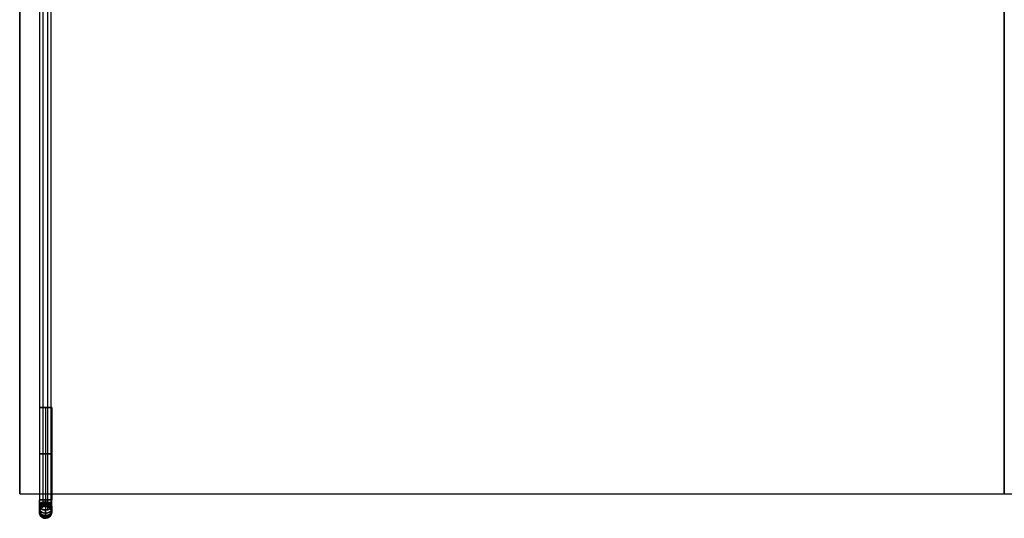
# Model space of a CAD drawing. Header units: millimetres. Extents: x -417 to 417, y -220 to 218.
# Tile 1 of 21: x -400 to 0, y -220 to -17. Entities that reach past the tile are written whole.
import ezdxf

# ---------------------------------------------------------------- set-up
doc = ezdxf.new("R2010")
doc.units = ezdxf.units.MM
doc.layers.add('Défaut', color=7, linetype='Continuous', true_color=0x000000)

msp = doc.modelspace()

# ---------------------------------------------------------------- linework, layer by layer
at = {"layer": 'Défaut'}
for p, q in [((-391.82, -215.16, 306.33), (-391.82, 204.78, 558.66)), ((-390.42, -213.48, 303.55), (-390.42, 206.46, 555.88)), ((-388.58, -215.88, 307.53), (-388.58, 204.06, 559.86)), ((-387.18, -214.21, 304.75), (-387.18, 205.73, 557.08)), ((-400, 190.39, 258), (-400, -209.61, 258)), ((-392, -174.61, 258), (-392, -212.11, 258)), ((-392, -174.61, 258), (-387, -174.61, 258)), ((-389.5, -174.61, 260.5), (-389.5, -212.11, 260.5)), ((-389.5, -174.61, 255.5), (-389.5, -212.11, 255.5)), ((-389.5, -174.61, 260.5), (-389.5, -174.61, 255.5)), ((-387, -174.61, 258), (-387, -212.11, 258)), ((-390.42, -214.78, 263), (-390.42, -214.78, 301.26)), ((-391.82, -218.03, 263), (-391.82, -218.03, 301.26)), ((-388.58, -219.43, 263), (-388.58, -219.43, 301.26)), ((-387.18, -216.19, 263), (-387.18, -216.19, 301.26))]:
    msp.add_line(p, q, dxfattribs=at)
at = {"layer": 'Défaut', "extrusion": (0, -1, 0)}
for centre in [(-389.5, 258, 174.61), (-389.5, 258, 193.36)]:
    msp.add_circle(centre, 2.5, dxfattribs=at)
at = {"layer": 'Défaut'}
msp.add_circle((-389.5, -217.11, 282.13), 2.5, dxfattribs=at)
at = {"layer": 'Défaut', "extrusion": (0, -1, 0)}
msp.add_arc((-389.5, 258, 212.11), 2.5, 90, 270, dxfattribs=at)
at = {"layer": 'Défaut', "extrusion": (-5.82557e-13, 0.857167, 0.515038)}
msp.add_arc((389.5, 372.47, -26.65), 2.5, 291.6, 0, dxfattribs=at)
at = {"layer": 'Défaut'}
for centre, start, end in [((-389.5, -217.11, 301.26), 90, 180), ((-389.5, -217.11, 263), 90, 180), ((-389.5, -217.11, 263), 0, 90), ((-389.5, -217.11, 263), 180, 201.6), ((-389.5, -217.11, 263), 201.6, 270), ((-389.5, -217.11, 263), 270, 0)]:
    msp.add_arc(centre, 2.5, start, end, dxfattribs=at)
at = {"layer": 'Défaut', "extrusion": (-6.60056e-13, 0.857167, 0.515038)}
msp.add_arc((389.5, 372.47, -26.65), 2.5, 360, 90, dxfattribs=at)
at = {"layer": 'Défaut', "extrusion": (-5.56527e-13, 0.857167, 0.515038)}
msp.add_arc((389.5, 372.47, -26.65), 2.5, 270, 291.6, dxfattribs=at)
at = {"layer": 'Défaut', "extrusion": (0, 1, 0)}
for start, end in [(90, 180), (180, 270)]:
    msp.add_arc((389.5, 258, -212.11), 2.5, start, end, dxfattribs=at)
at = {"layer": 'Défaut', "extrusion": (-6.66915e-13, 0.857167, 0.515038)}
msp.add_arc((389.5, 372.47, -26.65), 2.5, 180, 270, dxfattribs=at)
at = {"layer": 'Défaut', "extrusion": (0, 0, -1)}
for start, end in [(90, 180), (338.4, 360), (270, 338.4), (180, 270)]:
    msp.add_arc((389.5, -217.11, -301.26), 2.5, start, end, dxfattribs=at)
at = {"layer": 'Défaut', "extrusion": (-5.49893e-13, 0.857167, 0.515038)}
msp.add_arc((389.5, 372.47, -26.65), 2.5, 90, 180, dxfattribs=at)
at = {"layer": 'Défaut'}
for points in [[(-400, 190.39, 266), (-400, -9.61, 266), (-400, -209.61, 266)], [(-400, -209.61, 250), (-400, -9.61, 250), (-400, 190.39, 250)], [(0, 190.39, 266), (0, -9.61, 266), (0, -209.61, 266)], [(0, -209.61, 250), (0, -9.61, 250), (0, 190.39, 250)], [(-400, -209.61, 266), (0, -209.61, 266), (400, -209.61, 266)], [(-400, -209.61, 266), (-400, -209.61, 258), (-400, -209.61, 250)], [(-400, -209.61, 250), (0, -209.61, 250), (400, -209.61, 250)], [(-400, -209.61, 258), (0, -209.61, 258), (400, -209.61, 258)], [(0, -209.61, 266), (0, -209.61, 258), (0, -209.61, 250)]]:
    msp.add_open_spline(points, degree=2, dxfattribs=at)
for points, knots in [([(-392, -217.11, 263), (-392, -217.11, 262.7), (-392, -217.05, 262.07), (-392, -216.78, 261.13), (-392, -216.32, 260.24), (-392, -215.67, 259.44), (-392, -214.87, 258.79), (-392, -213.7, 258.18), (-392, -212.73, 258), (-392, -212.11, 258)], [0, 0, 0, 0, 0.914911, 1.884792, 2.89513, 3.926985, 4.958839, 5.969177, 7.853969, 7.853969, 7.853969, 7.853969]), ([(-392, -214.68, 305.54), (-392, -215.04, 305.33), (-392, -215.72, 304.79), (-392, -216.51, 303.75), (-392, -217, 302.54), (-392, -217.11, 301.68), (-392, -217.11, 301.26)], [0, 0, 0, 0, 1.265495, 2.574359, 3.883222, 5.148718, 5.148718, 5.148718, 5.148718]), ([(-389.5, -214.61, 263), (-389.5, -214.61, 262.85), (-389.5, -214.58, 262.53), (-389.5, -214.44, 262.07), (-389.5, -214.21, 261.62), (-389.5, -213.89, 261.22), (-389.5, -213.49, 260.89), (-389.5, -212.9, 260.59), (-389.5, -212.42, 260.5), (-389.5, -212.11, 260.5)], [0, 0, 0, 0, 0.914911, 1.884792, 2.89513, 3.926985, 4.958839, 5.969177, 7.853969, 7.853969, 7.853969, 7.853969]), ([(-389.5, -212.11, 255.5), (-389.5, -213.05, 255.5), (-389.5, -214.5, 255.78), (-389.5, -216.25, 256.68), (-389.5, -217.45, 257.66), (-389.5, -218.42, 258.86), (-389.5, -219.12, 260.2), (-389.5, -219.52, 261.6), (-389.5, -219.61, 262.54), (-389.5, -219.61, 263)], [-7.853969, -7.853969, -7.853969, -7.853969, -5.969177, -4.958839, -3.926985, -2.89513, -1.884792, -0.914911, 0, 0, 0, 0]), ([(-389.5, -213.39, 303.4), (-389.5, -213.57, 303.29), (-389.5, -213.91, 303.02), (-389.5, -214.31, 302.5), (-389.5, -214.55, 301.9), (-389.5, -214.61, 301.47), (-389.5, -214.61, 301.26)], [0, 0, 0, 0, 1.265495, 2.574359, 3.883222, 5.148718, 5.148718, 5.148718, 5.148718]), ([(-389.5, -219.61, 301.26), (-389.5, -219.61, 301.89), (-389.5, -219.44, 303.18), (-389.5, -218.71, 304.99), (-389.5, -217.53, 306.56), (-389.5, -216.51, 307.36), (-389.5, -215.97, 307.69)], [-5.148718, -5.148718, -5.148718, -5.148718, -3.883222, -2.574359, -1.265495, 0, 0, 0, 0]), ([(-387, -217.11, 263), (-387, -217.11, 262.7), (-387, -217.05, 262.07), (-387, -216.78, 261.13), (-387, -216.32, 260.24), (-387, -215.67, 259.44), (-387, -214.87, 258.79), (-387, -213.7, 258.18), (-387, -212.73, 258), (-387, -212.11, 258)], [0, 0, 0, 0, 0.914911, 1.884792, 2.89513, 3.926985, 4.958839, 5.969177, 7.853969, 7.853969, 7.853969, 7.853969]), ([(-387, -214.68, 305.54), (-387, -215.04, 305.33), (-387, -215.72, 304.79), (-387, -216.51, 303.75), (-387, -217, 302.54), (-387, -217.11, 301.68), (-387, -217.11, 301.26)], [0, 0, 0, 0, 1.265495, 2.574359, 3.883222, 5.148718, 5.148718, 5.148718, 5.148718])]:
    msp.add_open_spline(points, degree=3, knots=knots, dxfattribs=at)
for points, knots in [([(-389.5, -213.03, 260.68), (-392, -213.03, 260.68), (-392, -213.95, 258.35), (-392, -214.87, 256.03), (-389.5, -214.87, 256.03)], [7.853982, 7.853982, 7.853982, 11.780972, 11.780972, 15.707963, 15.707963, 15.707963]), ([(-389.5, -213.47, 260.91), (-392, -213.47, 260.91), (-392, -214.84, 258.82), (-392, -216.21, 256.72), (-389.5, -216.21, 256.72)], [7.853982, 7.853982, 7.853982, 11.780972, 11.780972, 15.707963, 15.707963, 15.707963]), ([(-389.5, -213.87, 261.23), (-392, -213.87, 261.23), (-392, -215.64, 259.46), (-392, -217.41, 257.7), (-389.5, -217.41, 257.7)], [7.853982, 7.853982, 7.853982, 11.780972, 11.780972, 15.707963, 15.707963, 15.707963]), ([(-389.5, -213.89, 303.01), (-392, -213.89, 303.01), (-392, -215.67, 304.76), (-392, -217.46, 306.51), (-389.5, -217.46, 306.51)], [7.853982, 7.853982, 7.853982, 11.780972, 11.780972, 15.707963, 15.707963, 15.707963]), ([(-389.5, -214.2, 261.63), (-392, -214.2, 261.63), (-392, -216.29, 260.26), (-392, -218.38, 258.9), (-389.5, -218.38, 258.9)], [7.853982, 7.853982, 7.853982, 11.780972, 11.780972, 15.707963, 15.707963, 15.707963]), ([(-389.5, -214.28, 302.49), (-392, -214.28, 302.49), (-392, -216.46, 303.72), (-392, -218.63, 304.95), (-389.5, -218.63, 304.95)], [7.853982, 7.853982, 7.853982, 11.780972, 11.780972, 15.707963, 15.707963, 15.707963]), ([(-389.5, -214.43, 262.08), (-392, -214.43, 262.08), (-392, -216.76, 261.16), (-392, -219.08, 260.24), (-389.5, -219.08, 260.24)], [7.853982, 7.853982, 7.853982, 11.780972, 11.780972, 15.707963, 15.707963, 15.707963]), ([(-389.5, -214.53, 301.88), (-392, -214.53, 301.88), (-392, -216.95, 302.51), (-392, -219.37, 303.13), (-389.5, -219.37, 303.13)], [7.853982, 7.853982, 7.853982, 11.780972, 11.780972, 15.707963, 15.707963, 15.707963]), ([(-389.5, -214.56, 262.55), (-392, -214.56, 262.55), (-392, -217.02, 262.09), (-392, -219.48, 261.64), (-389.5, -219.48, 261.64)], [7.853982, 7.853982, 7.853982, 11.780972, 11.780972, 15.707963, 15.707963, 15.707963]), ([(-389.5, -214.87, 256.03), (-387, -214.87, 256.03), (-387, -213.95, 258.35), (-387, -213.03, 260.68), (-389.5, -213.03, 260.68)], [0, 0, 0, 3.926991, 3.926991, 7.853982, 7.853982, 7.853982]), ([(-389.5, -216.21, 256.72), (-387, -216.21, 256.72), (-387, -214.84, 258.82), (-387, -213.47, 260.91), (-389.5, -213.47, 260.91)], [0, 0, 0, 3.926991, 3.926991, 7.853982, 7.853982, 7.853982]), ([(-389.5, -217.41, 257.7), (-387, -217.41, 257.7), (-387, -215.64, 259.46), (-387, -213.87, 261.23), (-389.5, -213.87, 261.23)], [0, 0, 0, 3.926991, 3.926991, 7.853982, 7.853982, 7.853982]), ([(-389.5, -217.46, 306.51), (-387, -217.46, 306.51), (-387, -215.67, 304.76), (-387, -213.89, 303.01), (-389.5, -213.89, 303.01)], [0, 0, 0, 3.926991, 3.926991, 7.853982, 7.853982, 7.853982]), ([(-389.5, -218.38, 258.9), (-387, -218.38, 258.9), (-387, -216.29, 260.26), (-387, -214.2, 261.63), (-389.5, -214.2, 261.63)], [0, 0, 0, 3.926991, 3.926991, 7.853982, 7.853982, 7.853982]), ([(-389.5, -218.63, 304.95), (-387, -218.63, 304.95), (-387, -216.46, 303.72), (-387, -214.28, 302.49), (-389.5, -214.28, 302.49)], [0, 0, 0, 3.926991, 3.926991, 7.853982, 7.853982, 7.853982]), ([(-389.5, -219.08, 260.24), (-387, -219.08, 260.24), (-387, -216.76, 261.16), (-387, -214.43, 262.08), (-389.5, -214.43, 262.08)], [0, 0, 0, 3.926991, 3.926991, 7.853982, 7.853982, 7.853982]), ([(-389.5, -219.37, 303.13), (-387, -219.37, 303.13), (-387, -216.95, 302.51), (-387, -214.53, 301.88), (-389.5, -214.53, 301.88)], [0, 0, 0, 3.926991, 3.926991, 7.853982, 7.853982, 7.853982]), ([(-389.5, -219.48, 261.64), (-387, -219.48, 261.64), (-387, -217.02, 262.09), (-387, -214.56, 262.55), (-389.5, -214.56, 262.55)], [0, 0, 0, 3.926991, 3.926991, 7.853982, 7.853982, 7.853982])]:
    msp.add_rational_spline(points, [1, 0.707106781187, 1, 0.707106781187, 1], degree=2, knots=knots, dxfattribs=at)

doc.saveas('drawing.dxf')
